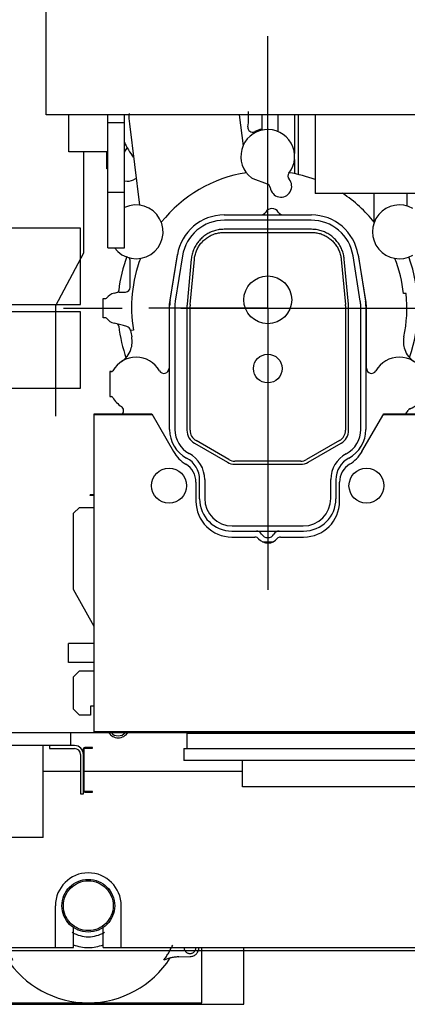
# Model space of a CAD drawing. Header units: millimetres. Extents: x 0 to 1189, y 0 to 841.
# Tile 47 of 103: x 729 to 762, y 192 to 274. Entities that reach past the tile are written whole.
import ezdxf
from ezdxf.enums import TextEntityAlignment as Align

# ---------------------------------------------------------------- set-up
doc = ezdxf.new("R2010")
doc.units = ezdxf.units.MM
doc.header["$LTSCALE"] = 65.395
doc.linetypes.add('CENTER', pattern=[0.6, 0.375, -0.075, 0.075, -0.075])
doc.linetypes.add('PHANTOM', pattern=[0.8, 0.45, -0.05, 0.1, -0.05, 0.1, -0.05])
doc.layers.get('0').update_dxf_attribs({"linetype": 'CONTINUOUS'})
for name, color, linetype in [('1907_210700_40_SIMPLE1_T2_X_PBL678', 7, 'CONTINUOUS'), ('1907_210700_40_SIMPLE1_X_ABL677', 7, 'CONTINUOUS'), ('1907_211000_02_SIMPLE1_T1_X_PBL676', 7, 'CONTINUOUS'), ('1907_211000_02_SIMPLE1_X_ABL675', 7, 'CONTINUOUS'), ('1907_267000_36_SIMPLE1_T1_X_PBL681', 7, 'CONTINUOUS'), ('1907_267000_36_SIMPLE1_X_ABL680', 7, 'CONTINUOUS'), ('1907_734000_04_SIMPLE1_C_ABL644', 7, 'CONTINUOUS'), ('1907_734000_04_SIMPLE1_T1_C_PBL645', 7, 'CONTINUOUS'), ('1937_111000_09_SIMPLE1_D_ABL646', 7, 'CONTINUOUS'), ('1937_111000_09_SIMPLE1_T1_D_PBL647', 7, 'CONTINUOUS'), ('1937_111000_09_SIMPLE1_T2_D_PBL691', 7, 'CONTINUOUS'), ('1937_111200_09_SIMPLE1_B_ABL650', 7, 'CONTINUOUS'), ('1937_111200_09_SIMPLE1_T1_B_PBL656', 7, 'CONTINUOUS'), ('1937_111200_09_SIMPLE1_T7_B_PBL679', 7, 'CONTINUOUS'), ('1937_421000_05_SIMPLE1_T1_X_PBL672', 7, 'CONTINUOUS'), ('1937_421000_05_SIMPLE1_X_ABL671', 7, 'CONTINUOUS'), ('32007_040000_TLKGS_KS_V_ABL630', 7, 'CONTINUOUS'), ('32007_041000_TLKGS_KS_V_ABL631', 7, 'CONTINUOUS'), ('32007_116500_01_SIMPLE1_T2_X_PBL661', 7, 'CONTINUOUS'), ('32007_116500_01_SIMPLE1_T2_X_PBL662', 7, 'CONTINUOUS'), ('32007_116500_01_SIMPLE1_X#AF3_ABL660', 7, 'CONTINUOUS'), ('32007_390200_01_SIMPLE1_T1_X_PBL664', 7, 'CONTINUOUS'), ('32007_390200_01_SIMPLE1_X#AF0_ABL663', 7, 'CONTINUOUS'), ('32067_000000_TLKGS_MARKETING_ABL629', 7, 'CONTINUOUS'), ('32067_030000_TLKGS_V_ABL640', 7, 'CONTINUOUS'), ('32067_100000_TLKGS_V_ABL641', 7, 'CONTINUOUS'), ('32067_152000_01_SIMPLE1_T1_X_PBL643', 7, 'CONTINUOUS'), ('32067_152000_01_SIMPLE1_T2_X_PBL659', 7, 'CONTINUOUS'), ('32067_152000_01_SIMPLE1_X_ABL642', 7, 'CONTINUOUS'), ('32067_171000_01_SIMPLE1_T1_X_PBL673', 7, 'CONTINUOUS'), ('32067_171000_01_SIMPLE1_T2_X_PBL669', 7, 'CONTINUOUS'), ('32067_171000_01_SIMPLE1_T4_X_PBL925', 7, 'CONTINUOUS'), ('32067_171000_01_SIMPLE1_T4_X_PBL926', 7, 'CONTINUOUS'), ('32067_171000_01_SIMPLE1_X_ABL668', 7, 'CONTINUOUS'), ('32067_200000_TLKGS_V_ABL674', 7, 'CONTINUOUS'), ('32067_300000_TLKGS_V_ABL653', 7, 'CONTINUOUS'), ('32067_390200_01_SIMPLE1_T1_X_PBL655', 7, 'CONTINUOUS'), ('32067_390200_01_SIMPLE1_X_ABL654', 7, 'CONTINUOUS'), ('32067_400000_TLKGS_V_ABL670', 7, 'CONTINUOUS'), ('32067_700000_TLKGS_V_ABL665', 7, 'CONTINUOUS'), ('32067_727000_01_SIMPLE1_T1_X_PBL667', 7, 'CONTINUOUS'), ('32067_727000_01_SIMPLE1_X_ABL666', 7, 'CONTINUOUS'), ('top_7_VBL628', 7, 'CONTINUOUS')]:
    doc.layers.add(name, color=color, linetype=linetype)
doc.styles.get("Standard").update_dxf_attribs({"font": 'txt', "width": 0.6})
doc.dimstyles.new('DIMSTYLE_2', dxfattribs={"dimtxt": 3.5, "dimasz": 3.5, "dimexe": 1.8, "dimexo": 0, "dimgap": 0.875, "dimtad": 1, "dimdec": 0, "dimlfac": 20, "dimdsep": 46, "dimtxsty": 'Standard', "dimblk": '_FILLED', "dimblk1": '_FILLED', "dimblk2": '_FILLED', "dimcen": 0.09, "dimadec": 0, "dimazin": 0, "dimtp": 2, "dimtm": 2, "dimtfac": 1, "dimtdec": 0, "dimtofl": 0, "dimtmove": 0, "dimatfit": 3, "dimldrblk": '_FILLED', "dimfxl": 1, "dimtolj": 1, "dimarcsym": 0})

# ---------------------------------------------------------------- blocks, each defined once
blk = doc.blocks.new('_FILLED')
at = {"color": 0, "linetype": 'ByBlock'}
blk.add_solid([(0, 0), (-1, 0.167), (-1, -0.167)], dxfattribs=at)
blk = doc.blocks.new('*D2')
at = {"color": 2, "linetype": 'Continuous'}
for p, q in [((940.557, 305.65), (695.6, 305.65)), ((697.4, 305.65), (697.4, 250.94)), ((697.4, 196.231), (697.4, 250.94)), ((924.363, 196.231), (695.6, 196.231))]:
    blk.add_line(p, q, dxfattribs=at)
at = {"color": 2, "linetype": 'Continuous', "xscale": 3.5, "yscale": 3.5, "zscale": 3.5}
for p, rotation in [((697.4, 305.65), 90), ((697.4, 196.231), 270)]:
    blk.add_blockref('_FILLED', p, dxfattribs=dict(at, rotation=rotation))
at = {"color": 2, "linetype": 'Continuous', "width": 0.636905}
blk.add_text('2188', height=3.5, rotation=90, dxfattribs=at).set_placement((696.525, 250.94), align=Align.CENTER)
blk = doc.blocks.new('*D32')
at = {"color": 2, "linetype": 'Continuous'}
for p, q in [((707.4, 285.975), (707.4, 325.985)), ((994.588, 254.072), (994.588, 325.985)), ((707.4, 324.185), (850.994, 324.185)), ((994.588, 324.185), (850.994, 324.185))]:
    blk.add_line(p, q, dxfattribs=at)
at = {"color": 2, "linetype": 'Continuous', "xscale": 3.5, "yscale": 3.5, "zscale": 3.5, "rotation": 180}
blk.add_blockref('_FILLED', (707.4, 324.185), dxfattribs=at)
at = {"color": 2, "linetype": 'Continuous', "xscale": 3.5, "yscale": 3.5, "zscale": 3.5}
blk.add_blockref('_FILLED', (994.588, 324.185), dxfattribs=at)
at = {"color": 2, "linetype": 'Continuous', "width": 0.672619}
blk.add_text('5744', height=3.5, dxfattribs=at).set_placement((850.994, 325.06), align=Align.CENTER)
blk = doc.blocks.new('1907_734000_04_SIMPLE1_T1_C_PBL645', base_point=(824.801, 250))
at = {"layer": '1907_734000_04_SIMPLE1_T1_C_PBL645', "color": 2, "linetype": 'CENTER'}
blk.add_line((703.492, 250), (946.109, 250), dxfattribs=at)
blk = doc.blocks.new('1907_734000_04_SIMPLE1_C_ABL644', base_point=(824.801, 250))
at = {"layer": '1907_734000_04_SIMPLE1_T1_C_PBL645'}
blk.add_blockref('1907_734000_04_SIMPLE1_T1_C_PBL645', (824.801, 250), dxfattribs=at)
blk = doc.blocks.new('32007_041000_TLKGS_KS_V_ABL631', base_point=(824.801, 259.118))
at = {"layer": '1907_734000_04_SIMPLE1_C_ABL644'}
blk.add_blockref('1907_734000_04_SIMPLE1_C_ABL644', (824.801, 250), dxfattribs=at)
blk = doc.blocks.new('32007_040000_TLKGS_KS_V_ABL630', base_point=(824.801, 259.118))
at = {"layer": '32007_041000_TLKGS_KS_V_ABL631'}
blk.add_blockref('32007_041000_TLKGS_KS_V_ABL631', (824.801, 259.118), dxfattribs=at)
blk = doc.blocks.new('32067_152000_01_SIMPLE1_T1_X_PBL643', base_point=(821.2, 250))
at = {"layer": '32067_152000_01_SIMPLE1_T1_X_PBL643', "color": 8, "linetype": 'PHANTOM'}
for p, q in [((732.25, 196.5), (732.25, 200)), ((737.75, 196.5), (737.75, 200)), ((733.75, 196.5), (733.75, 198.19)), ((736.25, 196.5), (736.25, 198.19)), ((716.65, 196.5), (733.75, 196.5)), ((736.25, 196.5), (786.25, 196.5))]:
    blk.add_line(p, q, dxfattribs=at)
blk.add_arc((735, 200), 2.75, 0, 180, dxfattribs=at)
blk = doc.blocks.new('32067_152000_01_SIMPLE1_T2_X_PBL659', base_point=(735, 196.979))
at = {"layer": '32067_152000_01_SIMPLE1_T2_X_PBL659', "color": 8, "linetype": 'PHANTOM'}
for p, q in [((722, 196.5), (722, 191.75)), ((725.5, 196.5), (725.5, 191.875)), ((744.5, 191.875), (744.5, 196.5)), ((748, 191.75), (748, 196.5)), ((726.479, 195.75), (727.424, 195.724)), ((742.576, 195.724), (743.521, 195.75)), ((722, 191.75), (748, 191.75)), ((725.5, 191.875), (744.5, 191.875))]:
    blk.add_line(p, q, dxfattribs=at)
for radius in [2.207, 2.085]:
    blk.add_circle((735, 200), radius, dxfattribs=at)
for centre, radius, start, end in [((735, 200), 2.598, 238.92146, 301.07854), ((726.5, 196.5), 0.75, 179.99137, 268.382), ((726.5, 196.5), 0.5, 180, 360), ((735, 200), 7.788, 205.00497, 215.71532), ((735, 200), 3.5, 249.01327, 290.98673), ((735, 200), 7.788, 324.28468, 334.99503), ((743.5, 196.5), 0.5, 180, 360), ((743.5, 196.5), 0.75, 271.618, 0.00863), ((727.325, 192.225), 3.5, 67.28581, 88.382), ((735, 200), 8.125, 212.57357, 327.42643), ((742.675, 192.225), 3.5, 91.618, 112.71419)]:
    blk.add_arc(centre, radius, start, end, dxfattribs=at)
blk = doc.blocks.new('32067_152000_01_SIMPLE1_X_ABL642', base_point=(821.2, 250))
at = {"layer": '32067_152000_01_SIMPLE1_T1_X_PBL643'}
blk.add_blockref('32067_152000_01_SIMPLE1_T1_X_PBL643', (821.2, 250), dxfattribs=at)
at = {"layer": '32067_152000_01_SIMPLE1_T2_X_PBL659'}
blk.add_blockref('32067_152000_01_SIMPLE1_T2_X_PBL659', (735, 196.979), dxfattribs=at)
blk = doc.blocks.new('1937_111000_09_SIMPLE1_T1_D_PBL647', base_point=(817.95, 248.521))
at = {"layer": '1937_111000_09_SIMPLE1_T1_D_PBL647', "color": 7, "linetype": 'Continuous'}
for p, q in [((719.4, 214.5), (815.524, 214.5)), ((731.23, 211.25), (734.35, 211.25)), ((734.663, 211.25), (747.875, 211.25))]:
    blk.add_line(p, q, dxfattribs=at)
for centre, radius, start, end in [((737.5, 215), 0.95, 211.81833, 328.18167), ((737.5, 215), 0.787, 220.46764, 319.53236), ((750, 215), 0.875, 214.63949, 218.51591), ((750, 215), 0.875, 321.48409, 325.36051), ((760.5, 215), 0.875, 214.63949, 218.51591), ((760.5, 215), 0.875, 321.48409, 325.36051)]:
    blk.add_arc(centre, radius, start, end, dxfattribs=at)
blk = doc.blocks.new('1937_111000_09_SIMPLE1_T2_D_PBL691', base_point=(749.652, 254.61))
at = {"layer": '1937_111000_09_SIMPLE1_T2_D_PBL691', "color": 7, "linetype": 'Continuous'}
for p, q in [((738.025, 263.05), (738.256, 263.42)), ((739.004, 260.866), (738.79, 260.752))]:
    blk.add_line(p, q, dxfattribs=at)
for centre, radius, start, end in [((738.32, 261.635), 1, 254.27033, 298.006), ((750, 250), 12.55, 159.77488, 173.17048), ((750, 250), 12.55, 340.81576, 19.98118), ((737.241, 251.528), 0.3, 320.34682, 353.13658), ((737.241, 248.472), 0.3, 6.84681, 37.58756), ((750, 250), 12.55, 186.82992, 199.5564)]:
    blk.add_arc(centre, radius, start, end, dxfattribs=at)
blk = doc.blocks.new('1937_111000_09_SIMPLE1_D_ABL646', base_point=(817.95, 248.521))
at = {"layer": '1937_111000_09_SIMPLE1_T1_D_PBL647'}
blk.add_blockref('1937_111000_09_SIMPLE1_T1_D_PBL647', (817.95, 248.521), dxfattribs=at)
at = {"layer": '1937_111000_09_SIMPLE1_T2_D_PBL691'}
blk.add_blockref('1937_111000_09_SIMPLE1_T2_D_PBL691', (749.652, 254.61), dxfattribs=at)
blk = doc.blocks.new('1937_111200_09_SIMPLE1_T1_B_PBL656', base_point=(727.2, 210.102))
at = {"layer": '1937_111200_09_SIMPLE1_T1_B_PBL656', "color": 7, "linetype": 'Continuous'}
for p, q in [((720.9, 214.5), (720.9, 213.4)), ((733.5, 214.5), (733.5, 213.4)), ((733.5, 213.4), (720.9, 213.4)), ((723.18, 205.704), (723.18, 213.4)), ((731.23, 205.704), (731.23, 213.4)), ((721.65, 207.395), (721.65, 211.275)), ((723.18, 211.275), (721.65, 211.275)), ((723.18, 207.395), (721.65, 207.395)), ((731.23, 205.704), (723.18, 205.704))]:
    blk.add_line(p, q, dxfattribs=at)
blk = doc.blocks.new('1937_111200_09_SIMPLE1_T7_B_PBL679', base_point=(756.05, 213.3))
at = {"layer": '1937_111200_09_SIMPLE1_T7_B_PBL679', "color": 7, "linetype": 'Continuous'}
for p, q in [((743.275, 213.15), (743.275, 214.45)), ((743.275, 214.45), (768.825, 214.45)), ((768.825, 213.15), (768.825, 214.45)), ((742.975, 213.15), (742.975, 212.15)), ((742.975, 213.15), (769.125, 213.15)), ((769.125, 213.15), (769.125, 212.15)), ((769.125, 212.15), (742.975, 212.15))]:
    blk.add_line(p, q, dxfattribs=at)
blk = doc.blocks.new('1937_111200_09_SIMPLE1_B_ABL650', base_point=(818.7, 242.039))
at = {"layer": '1937_111200_09_SIMPLE1_T1_B_PBL656'}
blk.add_blockref('1937_111200_09_SIMPLE1_T1_B_PBL656', (727.2, 210.102), dxfattribs=at)
at = {"layer": '1937_111200_09_SIMPLE1_T7_B_PBL679'}
blk.add_blockref('1937_111200_09_SIMPLE1_T7_B_PBL679', (756.05, 213.3), dxfattribs=at)
blk = doc.blocks.new('32007_116500_01_SIMPLE1_T2_X_PBL661', base_point=(731.15, 253.5))
at = {"layer": '32007_116500_01_SIMPLE1_T2_X_PBL661', "color": 7, "linetype": 'Continuous'}
for p, q in [((727.95, 256.7), (727.95, 250.3)), ((734.35, 256.7), (727.95, 256.7)), ((734.35, 250.3), (734.35, 256.7)), ((727.95, 250.3), (734.35, 250.3))]:
    blk.add_line(p, q, dxfattribs=at)
blk = doc.blocks.new('32007_116500_01_SIMPLE1_T2_X_PBL662', base_point=(731.15, 246.5))
at = {"layer": '32007_116500_01_SIMPLE1_T2_X_PBL662', "color": 7, "linetype": 'Continuous'}
for p, q in [((727.95, 249.7), (727.95, 243.3)), ((734.35, 249.7), (727.95, 249.7)), ((734.35, 243.3), (734.35, 249.7)), ((727.95, 243.3), (734.35, 243.3))]:
    blk.add_line(p, q, dxfattribs=at)
blk = doc.blocks.new('32007_116500_01_SIMPLE1_X#AF3_ABL660', base_point=(817.15, 251.65))
at = {"layer": '32007_116500_01_SIMPLE1_T2_X_PBL661'}
blk.add_blockref('32007_116500_01_SIMPLE1_T2_X_PBL661', (731.15, 253.5), dxfattribs=at)
at = {"layer": '32007_116500_01_SIMPLE1_T2_X_PBL662'}
blk.add_blockref('32007_116500_01_SIMPLE1_T2_X_PBL662', (731.15, 246.5), dxfattribs=at)
blk = doc.blocks.new('32067_171000_01_SIMPLE1_T2_X_PBL669', base_point=(734.634, 225.175))
at = {"layer": '32067_171000_01_SIMPLE1_T2_X_PBL669', "color": 7, "linetype": 'Continuous'}
for p, q in [((735.167, 234.32), (735.167, 234.395)), ((735.5, 234.395), (735.167, 234.395)), ((735.5, 234.32), (735.167, 234.32)), ((733.767, 232.835), (734.27, 233.337)), ((734.27, 233.337), (735.5, 233.337)), ((733.767, 226.452), (733.767, 232.835)), ((735.482, 223.375), (733.767, 226.452)), ((735.5, 223.375), (735.482, 223.375)), ((733.77, 219.155), (734.27, 219.655)), ((734.27, 219.655), (735.5, 219.655)), ((733.77, 216.455), (733.77, 219.155)), ((735.195, 216.705), (735.195, 215.955)), ((735.5, 216.705), (735.195, 216.705)), ((734.27, 215.955), (733.77, 216.455)), ((735.195, 215.955), (734.27, 215.955))]:
    blk.add_line(p, q, dxfattribs=at)
blk = doc.blocks.new('32067_171000_01_SIMPLE1_T1_X_PBL673', base_point=(818.9, 227.608))
at = {"layer": '32067_171000_01_SIMPLE1_T1_X_PBL673', "color": 7, "linetype": 'Continuous'}
for p, q in [((735.5, 214.55), (735.5, 241.166)), ((735.5, 241.166), (740.297, 241.166)), ((735.5, 241.113), (740.328, 241.113)), ((740.297, 241.166), (742.122, 238.005)), ((757.875, 238.002), (759.701, 241.166)), ((759.671, 241.113), (766.828, 241.113)), ((759.701, 241.166), (766.797, 241.166)), ((744, 235.448), (744, 233.85)), ((756, 233.849), (756, 235.449)), ((747, 230.85), (748.93, 230.85)), ((751.07, 230.85), (753, 230.85)), ((902.3, 214.55), (735.5, 214.55))]:
    blk.add_line(p, q, dxfattribs=at)
for centre, radius, start, end in [((744.72, 239.505), 3, 210, 238.66775), ((755.279, 239.505), 3, 301.36512, 329.9387), ((742.25, 235.448), 1.75, 0, 58.66775), ((757.75, 235.449), 1.75, 121.33225, 180), ((747, 233.85), 3, 180, 270), ((753, 233.85), 3, 270, 359.97337), ((748.93, 230.45), 0.4, 39.63531, 90), ((750.002, 231.35), 1, 220.16568, 322.39487), ((751.07, 230.45), 0.4, 90, 133.57607)]:
    blk.add_arc(centre, radius, start, end, dxfattribs=at)
blk = doc.blocks.new('32067_171000_01_SIMPLE1_T4_X_PBL925', base_point=(758.25, 235.15))
at = {"layer": '32067_171000_01_SIMPLE1_T4_X_PBL925', "color": 7, "linetype": 'Continuous'}
blk.add_circle((758.25, 235.15), 1.462, dxfattribs=at)
blk = doc.blocks.new('32067_171000_01_SIMPLE1_T4_X_PBL926', base_point=(741.75, 235.15))
at = {"layer": '32067_171000_01_SIMPLE1_T4_X_PBL926', "color": 7, "linetype": 'Continuous'}
blk.add_circle((741.75, 235.15), 1.462, dxfattribs=at)
blk = doc.blocks.new('32067_171000_01_SIMPLE1_X_ABL668', base_point=(818.134, 227.608))
at = {"layer": '32067_171000_01_SIMPLE1_T1_X_PBL673'}
blk.add_blockref('32067_171000_01_SIMPLE1_T1_X_PBL673', (818.9, 227.608), dxfattribs=at)
at = {"layer": '32067_171000_01_SIMPLE1_T2_X_PBL669'}
blk.add_blockref('32067_171000_01_SIMPLE1_T2_X_PBL669', (734.634, 225.175), dxfattribs=at)
at = {"layer": '32067_171000_01_SIMPLE1_T4_X_PBL925'}
blk.add_blockref('32067_171000_01_SIMPLE1_T4_X_PBL925', (758.25, 235.15), dxfattribs=at)
at = {"layer": '32067_171000_01_SIMPLE1_T4_X_PBL926'}
blk.add_blockref('32067_171000_01_SIMPLE1_T4_X_PBL926', (741.75, 235.15), dxfattribs=at)
blk = doc.blocks.new('32067_100000_TLKGS_V_ABL641', base_point=(821.2, 250))
at = {"layer": '1937_111000_09_SIMPLE1_D_ABL646'}
blk.add_blockref('1937_111000_09_SIMPLE1_D_ABL646', (817.95, 248.521), dxfattribs=at)
at = {"layer": '1937_111200_09_SIMPLE1_B_ABL650'}
blk.add_blockref('1937_111200_09_SIMPLE1_B_ABL650', (818.7, 242.039), dxfattribs=at)
at = {"layer": '32007_116500_01_SIMPLE1_X#AF3_ABL660'}
blk.add_blockref('32007_116500_01_SIMPLE1_X#AF3_ABL660', (817.15, 251.65), dxfattribs=at)
at = {"layer": '32067_152000_01_SIMPLE1_X_ABL642'}
blk.add_blockref('32067_152000_01_SIMPLE1_X_ABL642', (821.2, 250), dxfattribs=at)
at = {"layer": '32067_171000_01_SIMPLE1_X_ABL668'}
blk.add_blockref('32067_171000_01_SIMPLE1_X_ABL668', (818.134, 227.608), dxfattribs=at)
blk = doc.blocks.new('32067_390200_01_SIMPLE1_T1_X_PBL655', base_point=(808.128, 246.05))
at = {"layer": '32067_390200_01_SIMPLE1_T1_X_PBL655', "color": 7, "linetype": 'Continuous'}
for p, q in [((747.875, 209.95), (747.875, 212.15)), ((895.5, 209.95), (747.875, 209.95))]:
    blk.add_line(p, q, dxfattribs=at)
blk = doc.blocks.new('32067_390200_01_SIMPLE1_X_ABL654', base_point=(808.1275, 246.05))
at = {"layer": '32067_390200_01_SIMPLE1_T1_X_PBL655'}
blk.add_blockref('32067_390200_01_SIMPLE1_T1_X_PBL655', (808.1275, 246.05), dxfattribs=at)
blk = doc.blocks.new('32007_390200_01_SIMPLE1_T1_X_PBL664', base_point=(731.975, 245.75))
at = {"layer": '32007_390200_01_SIMPLE1_T1_X_PBL664', "color": 7, "linetype": 'Continuous'}
for p, q in [((728.6, 282.15), (728.6, 281.5)), ((728.663, 282.15), (728.6, 282.15)), ((728.663, 281.5), (728.663, 282.15)), ((731.475, 281.462), (728.7, 281.462)), ((728.7, 281.4), (731.475, 281.4)), ((731.75, 213.4), (731.75, 213.15)), ((733.85, 213.4), (733.5, 213.4)), ((731.75, 213.15), (733.85, 213.15)), ((734.35, 212.65), (734.35, 209.35)), ((734.6, 209.35), (734.6, 213.15)), ((734.663, 209.6), (734.663, 213.15)), ((735.35, 213.25), (734.7, 213.25)), ((734.7, 213.188), (735.35, 213.188)), ((735.35, 213.188), (735.35, 213.25)), ((734.35, 209.35), (734.6, 209.35)), ((735.35, 209.562), (734.7, 209.562)), ((734.7, 209.5), (735.35, 209.5)), ((735.35, 209.5), (735.35, 209.562))]:
    blk.add_line(p, q, dxfattribs=at)
at = {"layer": '32007_390200_01_SIMPLE1_T1_X_PBL664', "color": 40, "linetype": 'Continuous'}
for p, q in [((734.6, 263.079), (734.6, 254.611)), ((734.6, 254.611), (732.25, 250.19)), ((732.25, 250.19), (732.25, 240.953))]:
    blk.add_line(p, q, dxfattribs=at)
at = {"layer": '32007_390200_01_SIMPLE1_T1_X_PBL664', "color": 7, "linetype": 'Continuous'}
for centre, radius, start, end in [((728.7, 281.5), 0.1, 180, 270), ((728.7, 281.5), 0.0375, 180, 270), ((733.85, 212.65), 0.75, 0, 90), ((733.85, 212.65), 0.5, 0, 90), ((734.7, 213.15), 0.1, 90, 180), ((734.7, 213.15), 0.0375, 90, 180), ((734.7, 209.6), 0.1, 180, 270), ((734.7, 209.6), 0.0375, 180, 270)]:
    blk.add_arc(centre, radius, start, end, dxfattribs=at)
blk = doc.blocks.new('32007_390200_01_SIMPLE1_X#AF0_ABL663', base_point=(819.6, 245.75))
at = {"layer": '32007_390200_01_SIMPLE1_T1_X_PBL664'}
blk.add_blockref('32007_390200_01_SIMPLE1_T1_X_PBL664', (731.975, 245.75), dxfattribs=at)
blk = doc.blocks.new('32067_300000_TLKGS_V_ABL653', base_point=(815.002, 255.705))
at = {"layer": '32007_390200_01_SIMPLE1_X#AF0_ABL663'}
blk.add_blockref('32007_390200_01_SIMPLE1_X#AF0_ABL663', (819.6, 245.75), dxfattribs=at)
at = {"layer": '32067_390200_01_SIMPLE1_X_ABL654'}
blk.add_blockref('32067_390200_01_SIMPLE1_X_ABL654', (808.128, 246.05), dxfattribs=at)
blk = doc.blocks.new('32067_727000_01_SIMPLE1_T1_X_PBL667', base_point=(855.913, 265.322))
at = {"layer": '32067_727000_01_SIMPLE1_T1_X_PBL667', "color": 7, "linetype": 'Continuous'}
for p, q in [((731.475, 266.179), (731.475, 293.394)), ((895.638, 266.179), (731.475, 266.179)), ((733.375, 263.079), (733.375, 266.179)), ((736.625, 255.064), (736.625, 266.179)), ((738.025, 255.064), (738.025, 266.179)), ((753.964, 266.179), (753.964, 259.604)), ((736.625, 265.549), (738.025, 265.549)), ((736.55, 263.079), (733.375, 263.079)), ((736.55, 261.654), (736.55, 263.079)), ((736.625, 261.654), (736.55, 261.654)), ((736.625, 259.708), (738.025, 259.708)), ((899.412, 259.604), (753.964, 259.604)), ((736.625, 255.064), (738.025, 255.064))]:
    blk.add_line(p, q, dxfattribs=at)
blk = doc.blocks.new('32067_727000_01_SIMPLE1_X_ABL666', base_point=(855.913, 265.322))
at = {"layer": '32067_727000_01_SIMPLE1_T1_X_PBL667'}
blk.add_blockref('32067_727000_01_SIMPLE1_T1_X_PBL667', (855.913, 265.322), dxfattribs=at)
blk = doc.blocks.new('32067_700000_TLKGS_V_ABL665', base_point=(855.913, 265.322))
at = {"layer": '32067_727000_01_SIMPLE1_X_ABL666'}
blk.add_blockref('32067_727000_01_SIMPLE1_X_ABL666', (855.913, 265.322), dxfattribs=at)
blk = doc.blocks.new('1937_421000_05_SIMPLE1_T1_X_PBL672', base_point=(734.425, 221.15))
at = {"layer": '1937_421000_05_SIMPLE1_T1_X_PBL672', "color": 7, "linetype": 'Continuous'}
for p, q in [((733.35, 220.35), (733.35, 221.95)), ((735.5, 221.95), (733.35, 221.95)), ((735.5, 221.95), (733.35, 221.95)), ((735.5, 220.35), (733.35, 220.35)), ((735.5, 220.35), (733.35, 220.35))]:
    blk.add_line(p, q, dxfattribs=at)
blk = doc.blocks.new('1937_421000_05_SIMPLE1_X_ABL671', base_point=(734.425, 221.15))
at = {"layer": '1937_421000_05_SIMPLE1_T1_X_PBL672'}
blk.add_blockref('1937_421000_05_SIMPLE1_T1_X_PBL672', (734.425, 221.15), dxfattribs=at)
blk = doc.blocks.new('32067_400000_TLKGS_V_ABL670', base_point=(734.425, 221.15))
at = {"layer": '1937_421000_05_SIMPLE1_X_ABL671'}
blk.add_blockref('1937_421000_05_SIMPLE1_X_ABL671', (734.425, 221.15), dxfattribs=at)
blk = doc.blocks.new('1907_211000_02_SIMPLE1_T1_X_PBL676', base_point=(749.799, 248.46))
at = {"layer": '1907_211000_02_SIMPLE1_T1_X_PBL676', "color": 7, "linetype": 'Continuous'}
for p, q in [((747.613, 266.179), (747.935, 263.593)), ((749.502, 266.179), (749.502, 264.894)), ((750.828, 266.179), (750.828, 264.792)), ((752.235, 266.179), (752.235, 262.958)), ((752.575, 261.184), (752.575, 266.179)), ((738.436, 265.428), (739.283, 258.623)), ((752.235, 262.442), (752.235, 261.257)), ((748.742, 260.852), (749.947, 260.414)), ((758.877, 259.604), (758.877, 257.224)), ((761.625, 259.604), (761.625, 258.552)), ((738.5, 251.75), (738.5, 253.95)), ((742.401, 254.285), (741.788, 250.476)), ((758.212, 250.476), (757.599, 254.285)), ((737.164, 251.256), (737.469, 251.338)), ((737.573, 251.351), (738.004, 251.351)), ((738.004, 251.351), (738.1, 251.35)), ((738.1, 251.35), (738.12, 251.35)), ((736.25, 249.2), (736.25, 250.8)), ((736.25, 250.8), (736.415, 250.8)), ((761.561, 251.217), (761.333, 251.217)), ((741.75, 250), (741.75, 244.972)), ((758.25, 244.972), (758.25, 250)), ((736.415, 249.2), (736.25, 249.2)), ((737.929, 248.539), (737.164, 248.744)), ((738.229, 248.464), (737.929, 248.539)), ((738.774, 248.176), (738.525, 248.141)), ((736.8, 244.7), (736.8, 242.6)), ((736.935, 244.698), (736.8, 244.7)), ((736.802, 244.7), (736.936, 244.7)), ((763.2, 244.7), (763.064, 244.7)), ((763.2, 242.6), (763.2, 244.7)), ((736.8, 242.6), (736.936, 242.6)), ((763.064, 242.6), (763.2, 242.6)), ((761.526, 241.166), (761.723, 241.447)), ((749.57, 230.45), (750.434, 230.45))]:
    blk.add_line(p, q, dxfattribs=at)
for centre, radius, start, end in [((743, 265.997), 4.6, 176.23657, 187.1), ((743, 265.997), 5.4, 351.35445, 5.0402), ((750, 262.7), 2.25, 321.65616, 232.71517), ((748.731, 265.125), 0.397, 171.35445, 297.68621), ((750.003, 262.702), 2.34, 102.39407, 117.68621), ((743, 265.997), 5.4, 202.78893, 218.27124), ((750, 250.09), 11.389, 99.04452, 141.39103), ((752.078, 261.056), 0.4, 141.65616, 221.18256), ((750, 250.09), 11.389, 69.61887, 80.95548), ((748.88, 261.229), 0.402, 232.71517, 249.93778), ((749.81, 260.038), 0.4, 7.16444, 70), ((751.1, 260.2), 0.9, 187.16444, 41.18256), ((750, 250.09), 11.389, 38.60897, 56.74163), ((739, 256.391), 2.25, 216.22888, 115.6903), ((761, 256.391), 2.25, 60.2507, 299.7493), ((738.1, 253.95), 0.4, 0, 43.4402), ((750, 250.09), 11.389, 159.00241, 189.67734), ((746.35, 253.65), 4, 168.01522, 170.862), ((753.65, 253.65), 4, 9.138, 11.98774), ((750, 250.09), 11.389, 5.67822, 20.99759), ((737.573, 250.947), 0.404, 90, 104.99125), ((738.1, 251.75), 0.4, 272.86509, 360), ((736.415, 250.927), 0.127, 270, 319.48005), ((737.5, 250), 1.3, 105, 139.48005), ((744.75, 250), 3, 170.862, 180), ((755.25, 250), 3, 0, 9.138), ((750, 250), 11.625, 348.08034, 6.00988), ((736.415, 249.073), 0.127, 40.51995, 90), ((737.5, 250), 1.3, 220.51995, 255), ((738.131, 248.077), 0.399, 9.20128, 75.75669), ((750, 250), 11.625, 189.20282, 191.91966), ((736.669, 247.203), 1.997, 340.71857, 11.4446), ((763.331, 247.203), 1.997, 168.5554, 199.2161), ((736.657, 247.207), 2.009, 303.37034, 340.71857), ((763.348, 247.211), 2.016, 199.27959, 236.59964), ((739, 243.65), 2.25, 29.71134, 150.39754), ((761, 243.65), 2.25, 29.65319, 150.36526), ((736.935, 244.823), 0.125, 270, 330.39754), ((736.936, 244.825), 0.125, 270, 311.31224), ((741.325, 244.972), 0.425, 209.14951, 360), ((758.675, 244.973), 0.425, 180.08023, 330.36526), ((763.064, 244.825), 0.125, 209.64323, 270), ((736.936, 242.475), 0.125, 29.65126, 89.97708), ((739, 243.65), 2.25, 209.65126, 236.96926), ((761, 243.65), 2.25, 293.42113, 330.34857), ((763.064, 242.475), 0.125, 90.02292, 150.34857), ((737.555, 241.427), 0.401, 318.45806, 56.97183), ((762.051, 241.217), 0.4, 113.01573, 145), ((762.628, 240.24), 1.529, 115.81176, 123.64796)]:
    blk.add_arc(centre, radius, start, end, dxfattribs=at)
blk = doc.blocks.new('1907_211000_02_SIMPLE1_X_ABL675', base_point=(749.799, 248.46))
at = {"layer": '1907_211000_02_SIMPLE1_T1_X_PBL676'}
blk.add_blockref('1907_211000_02_SIMPLE1_T1_X_PBL676', (749.799, 248.46), dxfattribs=at)
blk = doc.blocks.new('1907_210700_40_SIMPLE1_T2_X_PBL678', base_point=(750, 244.575))
at = {"layer": '1907_210700_40_SIMPLE1_T2_X_PBL678', "color": 7, "linetype": 'Continuous'}
for p, q in [((746.349, 257.8), (753.65, 257.8)), ((753.623, 257.368), (746.377, 257.368)), ((753.652, 256.602), (746.348, 256.602)), ((746.352, 256.348), (753.648, 256.348)), ((741.837, 250.671), (742.45, 254.478)), ((742.873, 254.382), (742.265, 250.602)), ((743.61, 254.111), (743.255, 250.341)), ((743.508, 250.317), (743.863, 254.083)), ((756.137, 254.083), (756.492, 250.317)), ((756.745, 250.341), (756.39, 254.111)), ((757.735, 250.602), (757.127, 254.382)), ((757.549, 254.478), (758.173, 250.598)), ((741.8, 239.838), (741.8, 250.203)), ((742.232, 250.197), (742.232, 239.854)), ((743.248, 250.2), (743.248, 239.786)), ((743.502, 239.789), (743.502, 250.2)), ((756.498, 250.2), (756.498, 239.789)), ((756.752, 239.786), (756.752, 250.2)), ((757.768, 239.854), (757.768, 250.197)), ((758.2, 250.203), (758.2, 239.838)), ((743.873, 238.704), (746.624, 237.115)), ((746.751, 237.336), (744.002, 238.923)), ((755.998, 238.923), (753.249, 237.336)), ((753.376, 237.115), (756.127, 238.704)), ((747.249, 236.948), (752.751, 236.948)), ((752.75, 237.202), (747.251, 237.202)), ((744.3, 234.05), (744.3, 235.65)), ((744.732, 235.655), (744.732, 234.082)), ((755.268, 234.082), (755.268, 235.669)), ((755.7, 235.65), (755.7, 234.05)), ((747.032, 231.782), (752.968, 231.782)), ((747, 231.35), (753, 231.35))]:
    blk.add_line(p, q, dxfattribs=at)
for centre, radius in [((750, 250.7), 2), ((750, 244.95), 1.2)]:
    blk.add_circle(centre, radius, dxfattribs=at)
for centre, radius, start, end in [((749.397, 258.3), 0.5, 270.00507, 329.99971), ((750.35, 257.75), 0.6, 30.00551, 149.99449), ((751.303, 258.3), 0.5, 210.00028, 269.99494), ((746.349, 253.851), 3.949, 89.99974, 170.86196), ((746.377, 253.818), 3.549, 90, 170.862), ((753.623, 253.818), 3.549, 9.14064, 90), ((753.65, 253.851), 3.949, 9.13796, 89.99974), ((744.75, 250.203), 2.95, 170.862, 180), ((744.782, 250.197), 2.55, 170.862, 180), ((755.218, 250.197), 2.55, 0, 9.14064), ((755.25, 250.203), 2.95, 359.99784, 7.70393), ((744.748, 250.2), 1.5, 174.60161, 179.99245), ((744.752, 250.2), 1.25, 174.59898, 179.99012), ((755.248, 250.2), 1.25, 0.00988, 5.40102), ((755.252, 250.2), 1.5, 0.00755, 5.39839), ((744.5, 239.838), 2.7, 180, 241.66582), ((744.517, 239.854), 2.285, 180, 241.53788), ((744.498, 239.786), 1.25, 180.00029, 239.99951), ((744.502, 239.789), 1, 179.99716, 240.00159), ((755.498, 239.789), 1, 299.99841, 0.00284), ((755.502, 239.786), 1.25, 300.00049, 359.99971), ((755.449, 239.854), 2.318, 298.29843, 360), ((755.5, 239.838), 2.7, 298.33418, 360), ((742.241, 235.65), 2.059, 0, 61.66582), ((742.241, 235.655), 2.491, 0, 61.53788), ((747.251, 238.202), 1, 240.00051, 270.00189), ((752.75, 238.202), 1, 269.99955, 300.00092), ((757.703, 235.669), 2.435, 118.29843, 180), ((757.759, 235.65), 2.059, 118.33418, 180), ((747.249, 238.198), 1.25, 239.99997, 269.99917), ((752.751, 238.198), 1.25, 269.99968, 299.99888), ((747, 234.05), 2.7, 180, 270), ((747.032, 234.082), 2.3, 180, 270), ((752.968, 234.082), 2.3, 270, 360), ((753, 234.05), 2.7, 270, 360), ((749.047, 230.85), 0.5, 30.00029, 89.99493), ((750, 231.4), 0.6, 210.00551, 329.99449), ((750.953, 230.85), 0.5, 90.00508, 149.99972)]:
    blk.add_arc(centre, radius, start, end, dxfattribs=at)
for points, knots in [([(746.348, 256.602), (746.28, 256.602), (746.145, 256.597), (745.943, 256.575), (745.743, 256.537), (745.547, 256.485), (745.355, 256.419), (745.168, 256.339), (744.988, 256.245), (744.815, 256.138), (744.65, 256.019), (744.495, 255.888), (744.35, 255.746), (744.216, 255.593), (744.093, 255.431), (743.983, 255.261), (743.886, 255.082), (743.802, 254.897), (743.732, 254.707), (743.676, 254.511), (743.634, 254.313), (743.617, 254.178), (743.61, 254.111)], [0, 0, 0, 0, 0.050008, 0.100012, 0.150016, 0.200017, 0.250017, 0.300015, 0.350012, 0.400009, 0.450005, 0.5, 0.549995, 0.599991, 0.649988, 0.699985, 0.749983, 0.799983, 0.849984, 0.899988, 0.949992, 1, 1, 1, 1]), ([(743.863, 254.083), (743.869, 254.144), (743.885, 254.266), (743.922, 254.446), (743.973, 254.624), (744.037, 254.798), (744.113, 254.966), (744.202, 255.128), (744.302, 255.283), (744.414, 255.431), (744.536, 255.569), (744.668, 255.699), (744.809, 255.818), (744.958, 255.926), (745.116, 256.023), (745.279, 256.109), (745.449, 256.182), (745.624, 256.242), (745.803, 256.289), (745.984, 256.323), (746.168, 256.343), (746.29, 256.348), (746.352, 256.348)], [0, 0, 0, 0, 0.049755, 0.099722, 0.149799, 0.199884, 0.249908, 0.299908, 0.349929, 0.399961, 0.449986, 0.500003, 0.550021, 0.600046, 0.650078, 0.700099, 0.750098, 0.800123, 0.850209, 0.900284, 0.950248, 1, 1, 1, 1]), ([(753.648, 256.348), (753.71, 256.348), (753.832, 256.343), (754.016, 256.323), (754.197, 256.289), (754.376, 256.242), (754.551, 256.182), (754.721, 256.109), (754.884, 256.023), (755.042, 255.926), (755.191, 255.818), (755.332, 255.699), (755.464, 255.569), (755.586, 255.43), (755.698, 255.283), (755.798, 255.128), (755.887, 254.966), (755.963, 254.798), (756.027, 254.624), (756.078, 254.446), (756.115, 254.266), (756.131, 254.144), (756.137, 254.083)], [0, 0, 0, 0, 0.049755, 0.099722, 0.149799, 0.199884, 0.249908, 0.299908, 0.349929, 0.399961, 0.449986, 0.500003, 0.550021, 0.600046, 0.650078, 0.700099, 0.750098, 0.800123, 0.850209, 0.900284, 0.950248, 1, 1, 1, 1]), ([(756.39, 254.111), (756.383, 254.178), (756.366, 254.313), (756.324, 254.511), (756.268, 254.707), (756.198, 254.897), (756.114, 255.082), (756.017, 255.261), (755.907, 255.431), (755.784, 255.593), (755.65, 255.746), (755.505, 255.888), (755.349, 256.019), (755.185, 256.138), (755.012, 256.245), (754.832, 256.339), (754.645, 256.419), (754.453, 256.485), (754.257, 256.537), (754.057, 256.575), (753.855, 256.597), (753.72, 256.602), (753.652, 256.602)], [0, 0, 0, 0, 0.050008, 0.100012, 0.150016, 0.200017, 0.250017, 0.300015, 0.350012, 0.400009, 0.450005, 0.5, 0.549995, 0.599991, 0.649988, 0.699985, 0.749983, 0.799983, 0.849984, 0.899988, 0.949992, 1, 1, 1, 1])]:
    blk.add_open_spline(points, degree=3, knots=knots, dxfattribs=at)
blk = doc.blocks.new('1907_210700_40_SIMPLE1_X_ABL677', base_point=(750, 244.575))
at = {"layer": '1907_210700_40_SIMPLE1_T2_X_PBL678'}
blk.add_blockref('1907_210700_40_SIMPLE1_T2_X_PBL678', (750, 244.575), dxfattribs=at)
blk = doc.blocks.new('32067_200000_TLKGS_V_ABL674', base_point=(816.049, 249.085))
at = {"layer": '1907_210700_40_SIMPLE1_X_ABL677'}
blk.add_blockref('1907_210700_40_SIMPLE1_X_ABL677', (750, 244.575), dxfattribs=at)
at = {"layer": '1907_211000_02_SIMPLE1_X_ABL675'}
blk.add_blockref('1907_211000_02_SIMPLE1_X_ABL675', (749.799, 248.46), dxfattribs=at)
blk = doc.blocks.new('32067_030000_TLKGS_V_ABL640', base_point=(848.501, 250))
at = {"layer": '32067_100000_TLKGS_V_ABL641'}
blk.add_blockref('32067_100000_TLKGS_V_ABL641', (821.2, 250), dxfattribs=at)
at = {"layer": '32067_200000_TLKGS_V_ABL674'}
blk.add_blockref('32067_200000_TLKGS_V_ABL674', (816.049, 249.085), dxfattribs=at)
at = {"layer": '32067_300000_TLKGS_V_ABL653'}
blk.add_blockref('32067_300000_TLKGS_V_ABL653', (815.002, 255.705), dxfattribs=at)
at = {"layer": '32067_400000_TLKGS_V_ABL670'}
blk.add_blockref('32067_400000_TLKGS_V_ABL670', (734.425, 221.15), dxfattribs=at)
at = {"layer": '32067_700000_TLKGS_V_ABL665'}
blk.add_blockref('32067_700000_TLKGS_V_ABL665', (855.913, 265.322), dxfattribs=at)
blk = doc.blocks.new('32067_000000_TLKGS_MARKETING_ABL629', base_point=(846.534, 250))
at = {"layer": '32007_040000_TLKGS_KS_V_ABL630'}
blk.add_blockref('32007_040000_TLKGS_KS_V_ABL630', (824.801, 259.118), dxfattribs=at)
at = {"layer": '32067_030000_TLKGS_V_ABL640'}
blk.add_blockref('32067_030000_TLKGS_V_ABL640', (848.501, 250), dxfattribs=at)
blk = doc.blocks.new('1907_267000_36_SIMPLE1_T1_X_PBL681', base_point=(750, 249.601))
at = {"layer": '1907_267000_36_SIMPLE1_T1_X_PBL681', "color": 2, "linetype": 'CENTER'}
for q in [(750, 272.775), (740.049, 250), (750, 226.427), (759.951, 250)]:
    blk.add_line((750, 250), q, dxfattribs=at)
blk = doc.blocks.new('1907_267000_36_SIMPLE1_X_ABL680', base_point=(750, 249.601))
at = {"layer": '1907_267000_36_SIMPLE1_T1_X_PBL681'}
blk.add_blockref('1907_267000_36_SIMPLE1_T1_X_PBL681', (750, 249.601), dxfattribs=at)
blk = doc.blocks.new('TOP_7_VBL628', base_point=(850.813, 250))
at = {"layer": '1907_267000_36_SIMPLE1_X_ABL680'}
blk.add_blockref('1907_267000_36_SIMPLE1_X_ABL680', (750, 249.601), dxfattribs=at)
at = {"layer": '32067_000000_TLKGS_MARKETING_ABL629'}
blk.add_blockref('32067_000000_TLKGS_MARKETING_ABL629', (846.534, 250), dxfattribs=at)

msp = doc.modelspace()

# ---------------------------------------------------------------- block references
at = {"layer": 'top_7_VBL628'}
msp.add_blockref('TOP_7_VBL628', (850.81287, 250), dxfattribs=at)

# ---------------------------------------------------------------- dimensions: what is measured, and where the dimension line sits
at = {"color": 2, "linetype": 'Continuous'}
dim = msp.add_linear_dim(base=(994.58841, 324.1853), p1=(707.4, 285.975), p2=(994.58841, 254.07165), dimstyle='DIMSTYLE_2', dxfattribs=at)
dim.commit()
dim.dimension.update_dxf_attribs({"geometry": '*D32', "text_midpoint": (850.66085, 324.1853), "dimtype": 160})
dim = msp.add_linear_dim(base=(697.4, 196.23085), p1=(940.55726, 305.65), p2=(924.36266, 196.23085), angle=270, dimstyle='DIMSTYLE_2', dxfattribs=at)
dim.commit()
dim.dimension.update_dxf_attribs({"geometry": '*D2', "text_midpoint": (697.4, 250.60709), "dimtype": 160})

doc.saveas('drawing.dxf')
